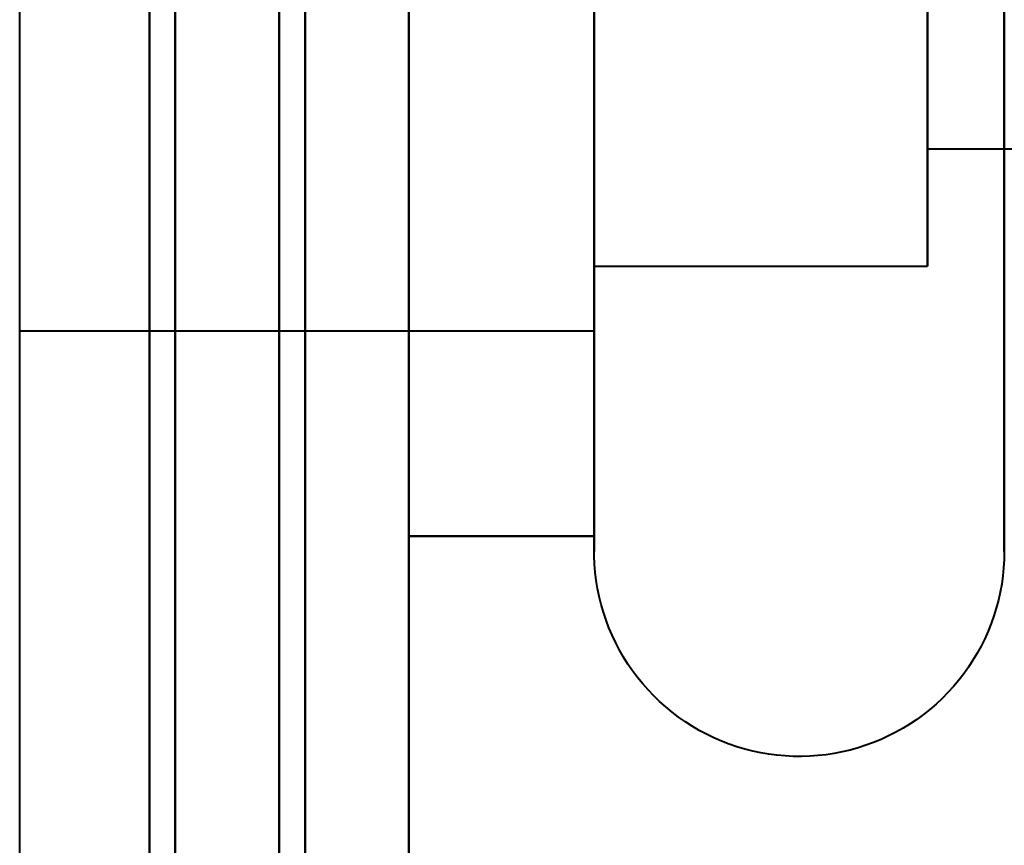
# Model space of a CAD drawing. Header units: millimetres. Extents: x -1483 to 905, y -1392 to 951.
# Tile 20 of 105: x -740 to -736.2, y -415.73 to -412.55. Entities that reach past the tile are written whole.
import ezdxf

# ---------------------------------------------------------------- set-up
doc = ezdxf.new("R2010")
doc.units = ezdxf.units.MM
doc.layers.add('G-IMPT', color=8, linetype='Continuous', lineweight=40)

# ---------------------------------------------------------------- blocks, each defined once
blk = doc.blocks.new('NEXA 2000 CALQUES_dwg-762145-Niveau de réf_')
at = {"layer": 'G-IMPT'}
for p, q in [((-737.7851, -379.6), (-737.7851, -373.9993)), ((-737.7851, -374.3), (-737.7851, -380.3646)), ((-737.7851, -374.3), (-737.7851, -380.3646)), ((-737.7851, -374.3), (-737.7851, -380.3646)), ((-737.7851, -374.3), (-737.7851, -380.3646)), ((-737.7851, -374.55), (-737.7851, -380.1481)), ((-737.7851, -380.1481), (-737.7851, -374.55)), ((-737.7851, -374.55), (-737.7851, -380.1481)), ((-737.7851, -380.1481), (-737.7851, -374.55)), ((-737.7851, -374.55), (-737.7851, -380.1481)), ((-737.7851, -380.1481), (-737.7851, -374.55)), ((-737.7851, -374.55), (-737.7851, -380.1481)), ((-737.7851, -380.1481), (-737.7851, -374.55)), ((-736.5, -380.1481), (-736.5, -374.55)), ((-736.5, -380.1481), (-736.5, -374.55)), ((-737.7851, -374.7354), (-737.7851, -380.8)), ((-737.7851, -374.7354), (-737.7851, -380.8)), ((-737.7851, -374.7354), (-737.7851, -380.8)), ((-737.7851, -374.7354), (-737.7851, -380.8)), ((-737.7851, -374.9519), (-737.7851, -380.55)), ((-737.7851, -380.55), (-737.7851, -374.9519)), ((-737.7851, -374.9519), (-737.7851, -380.55)), ((-737.7851, -380.55), (-737.7851, -374.9519)), ((-737.7851, -374.9519), (-737.7851, -380.55)), ((-737.7851, -380.55), (-737.7851, -374.9519)), ((-737.7851, -374.9519), (-737.7851, -380.55)), ((-737.7851, -380.55), (-737.7851, -374.9519)), ((-736.5, -380.55), (-736.5, -374.9519)), ((-736.5, -380.55), (-736.5, -374.9519)), ((-737.7851, -381.65), (-737.7851, -375.5)), ((-737.7851, -381.65), (-737.7851, -375.5)), ((-737.7851, -381.65), (-737.7851, -375.5)), ((-737.7851, -381.65), (-737.7851, -375.5)), ((-737.7851, -380.8), (-737.7851, -375.925)), ((-737.7851, -380.8), (-737.7851, -375.925)), ((-737.7851, -380.8), (-737.7851, -375.925)), ((-737.7851, -380.8), (-737.7851, -375.925)), ((-736.5, -376.05), (-736.5, -380.55)), ((-736.5, -380.1481), (-736.5, -376.05)), ((-736.5, -376.05), (-736.5, -380.55)), ((-736.5, -376.05), (-736.5, -380.55)), ((-736.5, -380.1481), (-736.5, -376.05)), ((-736.5, -376.05), (-736.5, -380.55)), ((-736.5, -376.2759), (-736.5, -380.0982)), ((-736.5, -380.0982), (-736.5, -376.2759)), ((-736.5, -376.2759), (-736.5, -380.0982)), ((-736.5, -380.0982), (-736.5, -376.2759)), ((-736.5, -376.2759), (-736.5, -380.0982)), ((-736.5, -380.0982), (-736.5, -376.2759)), ((-736.5, -376.2759), (-736.5, -380.0982)), ((-736.5, -380.0982), (-736.5, -376.2759)), ((-736.5, -380.55), (-736.5, -379.05)), ((-736.5, -380.55), (-736.5, -379.05)), ((-736.5, -380.0982), (-724.6111, -380.0982)), ((-736.5, -380.0982), (-724.6111, -380.0982)), ((-736.5, -380.0982), (-724.6111, -380.0982)), ((-736.5, -380.0982), (-724.6111, -380.0982)), ((-737.7851, -380.55), (-736.5, -380.55)), ((-737.7851, -380.55), (-736.5, -380.55)), ((-737.7851, -380.55), (-736.5, -380.55)), ((-737.7851, -380.55), (-736.5, -380.55)), ((-740, -380.8), (-737.7851, -380.8)), ((-740, -380.8), (-737.7851, -380.8)), ((-740, -380.8), (-737.7851, -380.8)), ((-740, -380.8), (-737.7851, -380.8))]:
    blk.add_line(p, q, dxfattribs=at)
at = {"layer": 'G-IMPT', "flags": 128}
for points in [[(-740, -404.45), (-740, -186), (-740, 32.45), (-740, 250.9), (-740, 469.35)], [(-739.5, 469.35), (-739.5, 250.9), (-739.5, 32.45), (-739.5, -186), (-739.5, -404.45)], [(-739.5, -404.45), (-739.5, -186), (-739.5, 32.45), (-739.5, 250.9), (-739.5, 469.35)], [(-739.5, 469.35), (-739.5, 250.9), (-739.5, 32.45), (-739.5, -186), (-739.5, -404.45)], [(-739.4, 469.35), (-739.4, 250.9), (-739.4, 32.45), (-739.4, -186), (-739.4, -404.45)], [(-739.4, -404.45), (-739.4, -186), (-739.4, 32.45), (-739.4, 250.9), (-739.4, 469.35)], [(-739.4, -404.45), (-739.4, -186), (-739.4, 32.45), (-739.4, 250.9), (-739.4, 469.35)], [(-739.4, -404.45), (-739.4, -186), (-739.4, 32.45), (-739.4, 250.9), (-739.4, 469.35)], [(-739.4, 469.35), (-739.4, 250.9), (-739.4, 32.45), (-739.4, -186), (-739.4, -404.45)], [(-739.4, -404.45), (-739.4, -186), (-739.4, 32.45), (-739.4, 250.9), (-739.4, 469.35)], [(-739.4, 469.35), (-739.4, 250.9), (-739.4, 32.45), (-739.4, -186), (-739.4, -404.45)], [(-739.4, 469.35), (-739.4, 250.9), (-739.4, 32.45), (-739.4, -186), (-739.4, -404.45)], [(-739.4, -404.45), (-739.4, -186), (-739.4, 32.45), (-739.4, 250.9), (-739.4, 469.35)], [(-739, 468.95), (-739, 250.7), (-739, 32.45), (-739, -185.8), (-739, -404.05)], [(-739, -404.05), (-739, -185.8), (-739, 32.45), (-739, 250.7), (-739, 468.95)], [(-739.5, 468.85), (-739.5, 250.65), (-739.5, 32.45), (-739.5, -185.75), (-739.5, -403.95)], [(-739.5, -403.95), (-739.5, -185.75), (-739.5, 32.45), (-739.5, 250.65), (-739.5, 468.85)], [(-739.5, 468.85), (-739.5, 250.65), (-739.5, 32.45), (-739.5, -185.75), (-739.5, -403.95)], [(-739.5, -403.95), (-739.5, -185.75), (-739.5, 32.45), (-739.5, 250.65), (-739.5, 468.85)], [(-739.5, 468.85), (-739.5, 250.65), (-739.5, 32.45), (-739.5, -185.75), (-739.5, -403.95)], [(-739.5, -403.95), (-739.5, -185.75), (-739.5, 32.45), (-739.5, 250.65), (-739.5, 468.85)], [(-739, -403.95), (-739, -185.75), (-739, 32.45), (-739, 250.65), (-739, 468.85)], [(-739, 468.85), (-739, 250.65), (-739, 32.45), (-739, -185.75), (-739, -403.95)], [(-738.9, 468.85), (-738.9, 250.65), (-738.9, 32.45), (-738.9, -185.75), (-738.9, -403.95)], [(-738.9, -403.95), (-738.9, -185.75), (-738.9, 32.45), (-738.9, 250.65), (-738.9, 468.85)], [(-738.5, 468.85), (-738.5, 250.65), (-738.5, 32.45), (-738.5, -185.75), (-738.5, -403.95)], [(-738.5, -403.95), (-738.5, -185.75), (-738.5, 32.45), (-738.5, 250.65), (-738.5, 468.85)], [(-738.5, 468.85), (-738.5, 250.65), (-738.5, 32.45), (-738.5, -185.75), (-738.5, -403.95)], [(-738.5, -403.95), (-738.5, -185.75), (-738.5, 32.45), (-738.5, 250.65), (-738.5, 468.85)], [(-738.5, -403.95), (-738.5, -185.75), (-738.5, 32.45), (-738.5, 250.65), (-738.5, 468.85)], [(-738.5, 468.85), (-738.5, 250.65), (-738.5, 32.45), (-738.5, -185.75), (-738.5, -403.95)], [(-738.5, 468.85), (-738.5, 250.65), (-738.5, 32.45), (-738.5, -185.75), (-738.5, -403.95)], [(-738.5, -403.95), (-738.5, -185.75), (-738.5, 32.45), (-738.5, 250.65), (-738.5, 468.85)], [(-739.5, -337.55), (-739.5, -352.55), (-739.5, -367.55), (-739.5, -382.55), (-739.5, -397.55)], [(-739.5, -397.55), (-739.5, -382.55), (-739.5, -367.55), (-739.5, -352.55), (-739.5, -337.55)], [(-739.5, -337.55), (-739.5, -352.55), (-739.5, -367.55), (-739.5, -382.55), (-739.5, -397.55)], [(-739.5, -397.55), (-739.5, -382.55), (-739.5, -367.55), (-739.5, -352.55), (-739.5, -337.55)], [(-739.5, -337.55), (-739.5, -352.55), (-739.5, -367.55), (-739.5, -382.55), (-739.5, -397.55)], [(-739.5, -397.55), (-739.5, -382.55), (-739.5, -367.55), (-739.5, -352.55), (-739.5, -337.55)], [(-739.5, -337.55), (-739.5, -352.55), (-739.5, -367.55), (-739.5, -382.55), (-739.5, -397.55)], [(-739.5, -397.55), (-739.5, -382.55), (-739.5, -367.55), (-739.5, -352.55), (-739.5, -337.55)], [(-738.5, -397.55), (-738.5, -382.55), (-738.5, -367.55), (-738.5, -352.55), (-738.5, -337.55)], [(-738.5, -337.55), (-738.5, -352.55), (-738.5, -367.55), (-738.5, -382.55), (-738.5, -397.55)], [(-738.5, -397.55), (-738.5, -382.55), (-738.5, -367.55), (-738.5, -352.55), (-738.5, -337.55)], [(-738.5, -337.55), (-738.5, -352.55), (-738.5, -367.55), (-738.5, -382.55), (-738.5, -397.55)], [(-738.5, -397.55), (-738.5, -382.55), (-738.5, -367.55), (-738.5, -352.55), (-738.5, -337.55)], [(-738.5, -337.55), (-738.5, -352.55), (-738.5, -367.55), (-738.5, -382.55), (-738.5, -397.55)], [(-738.5, -397.55), (-738.5, -382.55), (-738.5, -367.55), (-738.5, -352.55), (-738.5, -337.55)], [(-738.5, -337.55), (-738.5, -352.55), (-738.5, -367.55), (-738.5, -382.55), (-738.5, -397.55)], [(-737.7851, -379.6), (-737.7851, -379.4564)], [(-737.7851, -379.5487), (-737.7851, -379.6)], [(-737.7851, -379.6), (-737.7851, -379.4564)], [(-736.2043, -379.5487), (-736.2043, -379.6)], [(-737.7851, -379.5744), (-737.7851, -379.7153), (-737.7851, -379.8528), (-737.7851, -379.9867), (-737.7851, -380.1166), (-737.7851, -380.2424), (-737.7851, -380.3639), (-737.7851, -380.4809), (-737.7851, -380.5932), (-737.7851, -380.7006), (-737.7851, -380.803), (-737.7851, -380.9002), (-737.7851, -380.992), (-737.7851, -381.0784), (-737.7851, -381.159), (-737.7851, -381.234), (-737.7851, -381.303), (-737.7851, -381.366), (-737.7851, -381.4229), (-737.7851, -381.4736), (-737.7851, -381.518), (-737.7851, -381.5561), (-737.7851, -381.5878), (-737.7851, -381.613), (-737.7851, -381.6317), (-737.7851, -381.6439), (-737.7851, -381.6496), (-737.7851, -381.65)], [(-737.7851, -381.65), (-737.7851, -381.6467), (-737.7851, -381.6369), (-737.7851, -381.6205), (-737.7851, -381.5976), (-737.7851, -381.5683), (-737.7851, -381.5325), (-737.7851, -381.4903), (-737.7851, -381.4419), (-737.7851, -381.3872), (-737.7851, -381.3264), (-737.7851, -381.2595), (-737.7851, -381.1867), (-737.7851, -381.1081), (-737.7851, -381.0237), (-737.7851, -380.9339), (-737.7851, -380.8386), (-737.7851, -380.738), (-737.7851, -380.6324), (-737.7851, -380.5218), (-737.7851, -380.4065), (-737.7851, -380.2866), (-737.7851, -380.1623), (-737.7851, -380.0339), (-737.7851, -379.9014), (-737.7851, -379.7652), (-737.7851, -379.6255), (-737.7851, -379.4824)], [(-737.7851, -379.5744), (-737.7851, -379.7153), (-737.7851, -379.8528), (-737.7851, -379.9867), (-737.7851, -380.1166), (-737.7851, -380.2424), (-737.7851, -380.3639), (-737.7851, -380.4809), (-737.7851, -380.5932), (-737.7851, -380.7006), (-737.7851, -380.803), (-737.7851, -380.9002), (-737.7851, -380.992), (-737.7851, -381.0784), (-737.7851, -381.159), (-737.7851, -381.234), (-737.7851, -381.303), (-737.7851, -381.366), (-737.7851, -381.4229), (-737.7851, -381.4736), (-737.7851, -381.518), (-737.7851, -381.5561), (-737.7851, -381.5878), (-737.7851, -381.613), (-737.7851, -381.6317), (-737.7851, -381.6439), (-737.7851, -381.6496), (-737.7851, -381.65)], [(-737.7851, -381.65), (-737.7851, -381.6467), (-737.7851, -381.6369), (-737.7851, -381.6205), (-737.7851, -381.5976), (-737.7851, -381.5683), (-737.7851, -381.5325), (-737.7851, -381.4903), (-737.7851, -381.4419), (-737.7851, -381.3872), (-737.7851, -381.3264), (-737.7851, -381.2595), (-737.7851, -381.1867), (-737.7851, -381.1081), (-737.7851, -381.0237), (-737.7851, -380.9339), (-737.7851, -380.8386), (-737.7851, -380.738), (-737.7851, -380.6324), (-737.7851, -380.5218), (-737.7851, -380.4065), (-737.7851, -380.2866), (-737.7851, -380.1623), (-737.7851, -380.0339), (-737.7851, -379.9014), (-737.7851, -379.7652), (-737.7851, -379.6255), (-737.7851, -379.4824)], [(-736.2043, -381.65), (-736.2043, -381.6467), (-736.2043, -381.6369), (-736.2043, -381.6205), (-736.2043, -381.5976), (-736.2043, -381.5683), (-736.2043, -381.5325), (-736.2043, -381.4903), (-736.2043, -381.4419), (-736.2043, -381.3872), (-736.2043, -381.3264), (-736.2043, -381.2595), (-736.2043, -381.1867), (-736.2043, -381.1081), (-736.2043, -381.0237), (-736.2043, -380.9339), (-736.2043, -380.8386), (-736.2043, -380.738), (-736.2043, -380.6324), (-736.2043, -380.5218), (-736.2043, -380.4065), (-736.2043, -380.2866), (-736.2043, -380.1623), (-736.2043, -380.0339), (-736.2043, -379.9014), (-736.2043, -379.7652), (-736.2043, -379.6255), (-736.2043, -379.4824)], [(-736.2043, -379.5744), (-736.2043, -379.7153), (-736.2043, -379.8528), (-736.2043, -379.9867), (-736.2043, -380.1166), (-736.2043, -380.2424), (-736.2043, -380.3639), (-736.2043, -380.4809), (-736.2043, -380.5932), (-736.2043, -380.7006), (-736.2043, -380.803), (-736.2043, -380.9002), (-736.2043, -380.992), (-736.2043, -381.0784), (-736.2043, -381.159), (-736.2043, -381.234), (-736.2043, -381.303), (-736.2043, -381.366), (-736.2043, -381.4229), (-736.2043, -381.4736), (-736.2043, -381.518), (-736.2043, -381.5561), (-736.2043, -381.5878), (-736.2043, -381.613), (-736.2043, -381.6317), (-736.2043, -381.6439), (-736.2043, -381.6496), (-736.2043, -381.65)], [(-738.5, -379.5707), (-738.5, -380.0759), (-738.5, -380.5811), (-738.5, -381.0863), (-738.5, -381.5915)], [(-738.5, -381.5915), (-738.5, -381.0863), (-738.5, -380.5811), (-738.5, -380.0759), (-738.5, -379.5707)], [(-738.5, -379.5707), (-738.5, -380.0759), (-738.5, -380.5811), (-738.5, -381.0863), (-738.5, -381.5915)], [(-738.5, -381.5915), (-738.5, -381.0863), (-738.5, -380.5811), (-738.5, -380.0759), (-738.5, -379.5707)], [(-738.5, -379.5707), (-738.5, -380.0759), (-738.5, -380.5811), (-738.5, -381.0863), (-738.5, -381.5915)], [(-738.5, -381.5915), (-738.5, -381.0863), (-738.5, -380.5811), (-738.5, -380.0759), (-738.5, -379.5707)], [(-738.5, -379.5707), (-738.5, -380.0759), (-738.5, -380.5811), (-738.5, -381.0863), (-738.5, -381.5915)], [(-738.5, -381.5915), (-738.5, -381.0863), (-738.5, -380.5811), (-738.5, -380.0759), (-738.5, -379.5707)], [(-738.5, -379.5707), (-738.5, -380.0759), (-738.5, -380.5811), (-738.5, -381.0863), (-738.5, -381.5915)], [(-738.5, -381.5915), (-738.5, -381.0863), (-738.5, -380.5811), (-738.5, -380.0759), (-738.5, -379.5707)], [(-738.5, -379.5707), (-738.5, -380.0759), (-738.5, -380.5811), (-738.5, -381.0863), (-738.5, -381.5915)], [(-738.5, -381.5915), (-738.5, -381.0863), (-738.5, -380.5811), (-738.5, -380.0759), (-738.5, -379.5707)], [(-738.5, -379.5707), (-738.5, -380.0759), (-738.5, -380.5811), (-738.5, -381.0863), (-738.5, -381.5915)], [(-738.5, -381.5915), (-738.5, -381.0863), (-738.5, -380.5811), (-738.5, -380.0759), (-738.5, -379.5707)], [(-738.5, -379.5707), (-738.5, -380.0759), (-738.5, -380.5811), (-738.5, -381.0863), (-738.5, -381.5915)], [(-738.5, -381.5915), (-738.5, -381.0863), (-738.5, -380.5811), (-738.5, -380.0759), (-738.5, -379.5707)], [(-737.7851, -381.5915), (-737.7851, -381.0863), (-737.7851, -380.5811), (-737.7851, -380.0759), (-737.7851, -379.5707)], [(-737.7851, -379.5707), (-737.7851, -380.0759), (-737.7851, -380.5811), (-737.7851, -381.0863), (-737.7851, -381.5915)], [(-737.7851, -381.5915), (-737.7851, -381.0863), (-737.7851, -380.5811), (-737.7851, -380.0759), (-737.7851, -379.5707)], [(-737.7851, -379.5707), (-737.7851, -380.0759), (-737.7851, -380.5811), (-737.7851, -381.0863), (-737.7851, -381.5915)], [(-737.7851, -381.5915), (-737.7851, -381.0863), (-737.7851, -380.5811), (-737.7851, -380.0759), (-737.7851, -379.5707)], [(-737.7851, -379.5707), (-737.7851, -380.0759), (-737.7851, -380.5811), (-737.7851, -381.0863), (-737.7851, -381.5915)], [(-737.7851, -381.5915), (-737.7851, -381.0863), (-737.7851, -380.5811), (-737.7851, -380.0759), (-737.7851, -379.5707)], [(-737.7851, -379.5707), (-737.7851, -380.0759), (-737.7851, -380.5811), (-737.7851, -381.0863), (-737.7851, -381.5915)], [(-737.7851, -381.65), (-737.7851, -381.6467), (-737.7851, -381.6369), (-737.7851, -381.6205), (-737.7851, -381.5976), (-737.7851, -381.5683), (-737.7851, -381.5325), (-737.7851, -381.4903), (-737.7851, -381.4419), (-737.7851, -381.3872), (-737.7851, -381.3264), (-737.7851, -381.2595), (-737.7851, -381.1867), (-737.7851, -381.1081), (-737.7851, -381.0237), (-737.7851, -380.9339), (-737.7851, -380.8386), (-737.7851, -380.738), (-737.7851, -380.6324), (-737.7851, -380.5218), (-737.7851, -380.4065), (-737.7851, -380.2866), (-737.7851, -380.1623), (-737.7851, -380.0339), (-737.7851, -379.9014), (-737.7851, -379.7652), (-737.7851, -379.6255), (-737.7851, -379.6)], [(-737.7851, -379.6), (-737.7851, -379.7404), (-737.7851, -379.8772), (-737.7851, -380.0103), (-737.7851, -380.1395), (-737.7851, -380.2646), (-737.7851, -380.3853), (-737.7851, -380.5014), (-737.7851, -380.6129), (-737.7851, -380.7194), (-737.7851, -380.8209), (-737.7851, -380.9171), (-737.7851, -381.008), (-737.7851, -381.0933), (-737.7851, -381.173), (-737.7851, -381.2468), (-737.7851, -381.3148), (-737.7851, -381.3767), (-737.7851, -381.4325), (-737.7851, -381.4821), (-737.7851, -381.5254), (-737.7851, -381.5623), (-737.7851, -381.5928), (-737.7851, -381.6169), (-737.7851, -381.6344), (-737.7851, -381.6454), (-737.7851, -381.6499)], [(-737.7851, -381.65), (-737.7851, -381.6467), (-737.7851, -381.6369), (-737.7851, -381.6205), (-737.7851, -381.5976), (-737.7851, -381.5683), (-737.7851, -381.5325), (-737.7851, -381.4903), (-737.7851, -381.4419), (-737.7851, -381.3872), (-737.7851, -381.3264), (-737.7851, -381.2595), (-737.7851, -381.1867), (-737.7851, -381.1081), (-737.7851, -381.0237), (-737.7851, -380.9339), (-737.7851, -380.8386), (-737.7851, -380.738), (-737.7851, -380.6324), (-737.7851, -380.5218), (-737.7851, -380.4065), (-737.7851, -380.2866), (-737.7851, -380.1623), (-737.7851, -380.0339), (-737.7851, -379.9014), (-737.7851, -379.7652), (-737.7851, -379.6255), (-737.7851, -379.6)], [(-737.7851, -379.6), (-737.7851, -379.7404), (-737.7851, -379.8772), (-737.7851, -380.0103), (-737.7851, -380.1395), (-737.7851, -380.2646), (-737.7851, -380.3853), (-737.7851, -380.5014), (-737.7851, -380.6129), (-737.7851, -380.7194), (-737.7851, -380.8209), (-737.7851, -380.9171), (-737.7851, -381.008), (-737.7851, -381.0933), (-737.7851, -381.173), (-737.7851, -381.2468), (-737.7851, -381.3148), (-737.7851, -381.3767), (-737.7851, -381.4325), (-737.7851, -381.4821), (-737.7851, -381.5254), (-737.7851, -381.5623), (-737.7851, -381.5928), (-737.7851, -381.6169), (-737.7851, -381.6344), (-737.7851, -381.6454), (-737.7851, -381.6499)], [(-736.2043, -379.6), (-736.2043, -379.7404), (-736.2043, -379.8772), (-736.2043, -380.0103), (-736.2043, -380.1395), (-736.2043, -380.2646), (-736.2043, -380.3853), (-736.2043, -380.5014), (-736.2043, -380.6129), (-736.2043, -380.7194), (-736.2043, -380.8209), (-736.2043, -380.9171), (-736.2043, -381.008), (-736.2043, -381.0933), (-736.2043, -381.173), (-736.2043, -381.2468), (-736.2043, -381.3148), (-736.2043, -381.3767), (-736.2043, -381.4325), (-736.2043, -381.4821), (-736.2043, -381.5254), (-736.2043, -381.5623), (-736.2043, -381.5928), (-736.2043, -381.6169), (-736.2043, -381.6344), (-736.2043, -381.6454), (-736.2043, -381.6499)], [(-736.2043, -381.65), (-736.2043, -381.6467), (-736.2043, -381.6369), (-736.2043, -381.6205), (-736.2043, -381.5976), (-736.2043, -381.5683), (-736.2043, -381.5325), (-736.2043, -381.4903), (-736.2043, -381.4419), (-736.2043, -381.3872), (-736.2043, -381.3264), (-736.2043, -381.2595), (-736.2043, -381.1867), (-736.2043, -381.1081), (-736.2043, -381.0237), (-736.2043, -380.9339), (-736.2043, -380.8386), (-736.2043, -380.738), (-736.2043, -380.6324), (-736.2043, -380.5218), (-736.2043, -380.4065), (-736.2043, -380.2866), (-736.2043, -380.1623), (-736.2043, -380.0339), (-736.2043, -379.9014), (-736.2043, -379.7652), (-736.2043, -379.6255), (-736.2043, -379.6)], [(-738.5, -381.5915), (-738.3213, -381.5915), (-738.1426, -381.5915), (-737.9639, -381.5915), (-737.7851, -381.5915)], [(-737.7851, -381.5915), (-737.9639, -381.5915), (-738.1426, -381.5915), (-738.3213, -381.5915), (-738.5, -381.5915)], [(-738.5, -381.5915), (-738.3213, -381.5915), (-738.1426, -381.5915), (-737.9639, -381.5915), (-737.7851, -381.5915)], [(-737.7851, -381.5915), (-737.9639, -381.5915), (-738.1426, -381.5915), (-738.3213, -381.5915), (-738.5, -381.5915)], [(-738.5, -381.5915), (-738.3213, -381.5915), (-738.1426, -381.5915), (-737.9639, -381.5915), (-737.7851, -381.5915)], [(-737.7851, -381.5915), (-737.9639, -381.5915), (-738.1426, -381.5915), (-738.3213, -381.5915), (-738.5, -381.5915)], [(-738.5, -381.5915), (-738.3213, -381.5915), (-738.1426, -381.5915), (-737.9639, -381.5915), (-737.7851, -381.5915)], [(-737.7851, -381.5915), (-737.9639, -381.5915), (-738.1426, -381.5915), (-738.3213, -381.5915), (-738.5, -381.5915)], [(-736.2043, -381.65), (-736.2049, -381.6816), (-736.2068, -381.7132), (-736.21, -381.7446), (-736.2144, -381.7759), (-736.22, -381.807), (-736.2269, -381.8379), (-736.2351, -381.8684), (-736.2444, -381.8986), (-736.255, -381.9284), (-736.2667, -381.9578), (-736.2796, -381.9867), (-736.2936, -382.015), (-736.3088, -382.0427), (-736.325, -382.0699), (-736.3423, -382.0963), (-736.3607, -382.122), (-736.3801, -382.147), (-736.4005, -382.1712), (-736.4218, -382.1945), (-736.444, -382.217), (-736.4671, -382.2386), (-736.4911, -382.2592), (-736.5159, -382.2789), (-736.5414, -382.2975), (-736.5676, -382.3151), (-736.5946, -382.3317), (-736.6222, -382.3471), (-736.6503, -382.3615), (-736.6791, -382.3747), (-736.7083, -382.3867), (-736.738, -382.3976), (-736.7681, -382.4072), (-736.7985, -382.4157), (-736.8293, -382.4229), (-736.8604, -382.4289), (-736.8916, -382.4337), (-736.923, -382.4372), (-736.9546, -382.4394), (-736.9862, -382.4404), (-737.0178, -382.4401), (-737.0494, -382.4385), (-737.0809, -382.4357), (-737.1122, -382.4316), (-737.1434, -382.4263), (-737.1743, -382.4198), (-737.2049, -382.412), (-737.2352, -382.4029), (-737.2652, -382.3927), (-737.2946, -382.3813), (-737.3236, -382.3687), (-737.3521, -382.355), (-737.38, -382.3401), (-737.4073, -382.3242), (-737.4339, -382.3071), (-737.4599, -382.2891), (-737.4851, -382.2699), (-737.5095, -382.2498), (-737.533, -382.2288), (-737.5557, -382.2068), (-737.5776, -382.1839), (-737.5984, -382.1602), (-737.6184, -382.1356), (-737.6373, -382.1103), (-737.6552, -382.0842), (-737.672, -382.0575), (-737.6878, -382.0301), (-737.7024, -382.002), (-737.7159, -381.9735), (-737.7283, -381.9444), (-737.7395, -381.9148), (-737.7495, -381.8848), (-737.7582, -381.8544), (-737.7658, -381.8237), (-737.7721, -381.7927), (-737.7772, -381.7615), (-737.7811, -381.7302), (-737.7836, -381.6987), (-737.7849, -381.6671), (-737.7851, -381.65)], [(-736.2043, -381.65), (-736.2049, -381.6816), (-736.2068, -381.7132), (-736.21, -381.7446), (-736.2144, -381.7759), (-736.22, -381.807), (-736.2269, -381.8379), (-736.2351, -381.8684), (-736.2444, -381.8986), (-736.255, -381.9284), (-736.2667, -381.9578), (-736.2796, -381.9867), (-736.2936, -382.015), (-736.3088, -382.0427), (-736.325, -382.0699), (-736.3423, -382.0963), (-736.3607, -382.122), (-736.3801, -382.147), (-736.4005, -382.1712), (-736.4218, -382.1945), (-736.444, -382.217), (-736.4671, -382.2386), (-736.4911, -382.2592), (-736.5159, -382.2789), (-736.5414, -382.2975), (-736.5676, -382.3151), (-736.5946, -382.3317), (-736.6222, -382.3471), (-736.6503, -382.3615), (-736.6791, -382.3747), (-736.7083, -382.3867), (-736.738, -382.3976), (-736.7681, -382.4072), (-736.7985, -382.4157), (-736.8293, -382.4229), (-736.8604, -382.4289), (-736.8916, -382.4337), (-736.923, -382.4372), (-736.9546, -382.4394), (-736.9862, -382.4404), (-737.0178, -382.4401), (-737.0494, -382.4385), (-737.0809, -382.4357), (-737.1122, -382.4316), (-737.1434, -382.4263), (-737.1743, -382.4198), (-737.2049, -382.412), (-737.2352, -382.4029), (-737.2652, -382.3927), (-737.2946, -382.3813), (-737.3236, -382.3687), (-737.3521, -382.355), (-737.38, -382.3401), (-737.4073, -382.3242), (-737.4339, -382.3071), (-737.4599, -382.2891), (-737.4851, -382.2699), (-737.5095, -382.2498), (-737.533, -382.2288), (-737.5557, -382.2068), (-737.5776, -382.1839), (-737.5984, -382.1602), (-737.6184, -382.1356), (-737.6373, -382.1103), (-737.6552, -382.0842), (-737.672, -382.0575), (-737.6878, -382.0301), (-737.7024, -382.002), (-737.7159, -381.9735), (-737.7283, -381.9444), (-737.7395, -381.9148), (-737.7495, -381.8848), (-737.7582, -381.8544), (-737.7658, -381.8237), (-737.7721, -381.7927), (-737.7772, -381.7615), (-737.7811, -381.7302), (-737.7836, -381.6987), (-737.7849, -381.6671), (-737.7851, -381.65)], [(-736.2043, -381.65), (-736.2049, -381.6816), (-736.2068, -381.7132), (-736.21, -381.7446), (-736.2144, -381.7759), (-736.22, -381.807), (-736.2269, -381.8379), (-736.2351, -381.8684), (-736.2444, -381.8986), (-736.255, -381.9284), (-736.2667, -381.9578), (-736.2796, -381.9867), (-736.2936, -382.015), (-736.3088, -382.0427), (-736.325, -382.0699), (-736.3423, -382.0963), (-736.3607, -382.122), (-736.3801, -382.147), (-736.4005, -382.1712), (-736.4218, -382.1945), (-736.444, -382.217), (-736.4671, -382.2386), (-736.4911, -382.2592), (-736.5159, -382.2789), (-736.5414, -382.2975), (-736.5676, -382.3151), (-736.5946, -382.3317), (-736.6222, -382.3471), (-736.6503, -382.3615), (-736.6791, -382.3747), (-736.7083, -382.3867), (-736.738, -382.3976), (-736.7681, -382.4072), (-736.7985, -382.4157), (-736.8293, -382.4229), (-736.8604, -382.4289), (-736.8916, -382.4337), (-736.923, -382.4372), (-736.9546, -382.4394), (-736.9862, -382.4404), (-737.0178, -382.4401), (-737.0494, -382.4385), (-737.0809, -382.4357), (-737.1122, -382.4316), (-737.1434, -382.4263), (-737.1743, -382.4198), (-737.2049, -382.412), (-737.2352, -382.4029), (-737.2652, -382.3927), (-737.2946, -382.3813), (-737.3236, -382.3687), (-737.3521, -382.355), (-737.38, -382.3401), (-737.4073, -382.3242), (-737.4339, -382.3071), (-737.4599, -382.2891), (-737.4851, -382.2699), (-737.5095, -382.2498), (-737.533, -382.2288), (-737.5557, -382.2068), (-737.5776, -382.1839), (-737.5984, -382.1602), (-737.6184, -382.1356), (-737.6373, -382.1103), (-737.6552, -382.0842), (-737.672, -382.0575), (-737.6878, -382.0301), (-737.7024, -382.002), (-737.7159, -381.9735), (-737.7283, -381.9444), (-737.7395, -381.9148), (-737.7495, -381.8848), (-737.7582, -381.8544), (-737.7658, -381.8237), (-737.7721, -381.7927), (-737.7772, -381.7615), (-737.7811, -381.7302), (-737.7836, -381.6987), (-737.7849, -381.6671), (-737.7851, -381.65)], [(-736.2043, -381.65), (-736.2049, -381.6816), (-736.2068, -381.7132), (-736.21, -381.7446), (-736.2144, -381.7759), (-736.22, -381.807), (-736.2269, -381.8379), (-736.2351, -381.8684), (-736.2444, -381.8986), (-736.255, -381.9284), (-736.2667, -381.9578), (-736.2796, -381.9867), (-736.2936, -382.015), (-736.3088, -382.0427), (-736.325, -382.0699), (-736.3423, -382.0963), (-736.3607, -382.122), (-736.3801, -382.147), (-736.4005, -382.1712), (-736.4218, -382.1945), (-736.444, -382.217), (-736.4671, -382.2386), (-736.4911, -382.2592), (-736.5159, -382.2789), (-736.5414, -382.2975), (-736.5676, -382.3151), (-736.5946, -382.3317), (-736.6222, -382.3471), (-736.6503, -382.3615), (-736.6791, -382.3747), (-736.7083, -382.3867), (-736.738, -382.3976), (-736.7681, -382.4072), (-736.7985, -382.4157), (-736.8293, -382.4229), (-736.8604, -382.4289), (-736.8916, -382.4337), (-736.923, -382.4372), (-736.9546, -382.4394), (-736.9862, -382.4404), (-737.0178, -382.4401), (-737.0494, -382.4385), (-737.0809, -382.4357), (-737.1122, -382.4316), (-737.1434, -382.4263), (-737.1743, -382.4198), (-737.2049, -382.412), (-737.2352, -382.4029), (-737.2652, -382.3927), (-737.2946, -382.3813), (-737.3236, -382.3687), (-737.3521, -382.355), (-737.38, -382.3401), (-737.4073, -382.3242), (-737.4339, -382.3071), (-737.4599, -382.2891), (-737.4851, -382.2699), (-737.5095, -382.2498), (-737.533, -382.2288), (-737.5557, -382.2068), (-737.5776, -382.1839), (-737.5984, -382.1602), (-737.6184, -382.1356), (-737.6373, -382.1103), (-737.6552, -382.0842), (-737.672, -382.0575), (-737.6878, -382.0301), (-737.7024, -382.002), (-737.7159, -381.9735), (-737.7283, -381.9444), (-737.7395, -381.9148), (-737.7495, -381.8848), (-737.7582, -381.8544), (-737.7658, -381.8237), (-737.7721, -381.7927), (-737.7772, -381.7615), (-737.7811, -381.7302), (-737.7836, -381.6987), (-737.7849, -381.6671), (-737.7851, -381.65)]]:
    blk.add_lwpolyline(points, dxfattribs=at)

msp = doc.modelspace()

# ---------------------------------------------------------------- block references
at = {"layer": 'G-IMPT'}
msp.add_blockref('NEXA 2000 CALQUES_dwg-762145-Niveau de réf_', (0, -32.95), dxfattribs=at)

doc.saveas('drawing.dxf')
